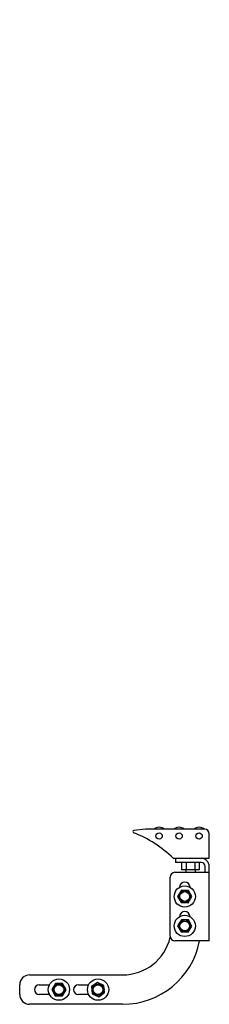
# Model space of a CAD drawing. Header units: inches. Extents: x 0 to 154, y 0 to 119.
# Tile 1 of 9: x 40.73 to 45.56, y 43.32 to 68.44. Entities that reach past the tile are written whole.
import ezdxf

# ---------------------------------------------------------------- set-up
doc = ezdxf.new("R2010")
doc.units = ezdxf.units.IN
doc.header["$LTSCALE"] = 8.47
doc.header["$MEASUREMENT"] = 0
for name, color, linetype in [('518353_WW_518353_32_BL4', 7, 'CONTINUOUS'), ('520309_BL0', 7, 'CONTINUOUS'), ('532387_BL3', 7, 'CONTINUOUS'), ('807_1830_11_1_SOLID1_BL10', 7, 'CONTINUOUS'), ('807_1830_22_1_SOLID1_BL7', 7, 'CONTINUOUS'), ('807_1830_27_1_SOLID1_BL12', 7, 'CONTINUOUS'), ('807_1830_36_1_SOLID1_BL11', 7, 'CONTINUOUS'), ('960616MSSF_BL1', 7, 'CONTINUOUS'), ('960616MSSF_BL2', 7, 'CONTINUOUS'), ('960616MSSF_BL5', 7, 'CONTINUOUS'), ('960616MSSF_BL6', 7, 'CONTINUOUS')]:
    doc.layers.add(name, color=color, linetype=linetype)

# ---------------------------------------------------------------- blocks, each defined once
blk = doc.blocks.new('520309_BL0', base_point=(62.351, 59.904))
at = {"layer": '520309_BL0', "color": 7, "linetype": 'CONTINUOUS'}
for p, q in [((45.043, 46.321), (45.07, 46.321)), ((40.978, 44.071), (43.353, 44.071)), ((40.728, 43.571), (40.728, 43.821)), ((41.228, 43.821), (41.488, 43.821)), ((42.228, 43.821), (42.489, 43.821)), ((41.489, 43.571), (41.228, 43.571)), ((42.488, 43.571), (42.228, 43.571)), ((43.353, 43.321), (40.978, 43.321))]:
    blk.add_line(p, q, dxfattribs=at)
for centre, radius, start, end in [((44.853, 46.071), 0.25, 94.7593, 100.694), ((43.353, 45.321), 1.25, 270, 346.5791), ((43.353, 45.321), 2, 270, 348.9589), ((40.978, 43.821), 0.25, 90, 180), ((41.228, 43.696), 0.125, 90, 270), ((42.228, 43.696), 0.125, 90, 270), ((40.978, 43.571), 0.25, 180, 270)]:
    blk.add_arc(centre, radius, start, end, dxfattribs=at)
blk = doc.blocks.new('960616MSSF_BL1', base_point=(41.728, 60.146))
at = {"layer": '960616MSSF_BL1', "color": 7, "linetype": 'CONTINUOUS'}
for p, q in [((41.622, 76.867), (41.61, 76.855)), ((41.622, 76.867), (41.835, 76.867)), ((41.835, 76.867), (41.847, 76.855)), ((41.61, 76.855), (41.847, 76.855)), ((41.61, 76.855), (41.61, 76.8)), ((41.61, 76.612), (41.61, 76.487)), ((41.847, 76.855), (41.847, 76.8)), ((41.847, 76.612), (41.847, 76.487)), ((41.458, 76.237), (41.458, 76.182)), ((41.999, 76.182), (41.458, 76.182)), ((41.547, 76.182), (41.547, 76.081)), ((41.641, 76.182), (41.641, 76.081)), ((41.823, 76.182), (41.823, 76.081)), ((41.91, 76.182), (41.91, 76.081)), ((41.999, 76.237), (41.999, 76.182)), ((41.577, 76.064), (41.549, 76.08)), ((41.88, 76.064), (41.577, 76.064)), ((41.88, 76.064), (41.908, 76.08)), ((41.91, 76.081), (41.908, 76.08)), ((41.641, 43.855), (41.547, 43.7)), ((41.823, 43.851), (41.641, 43.855)), ((41.91, 43.692), (41.823, 43.851)), ((41.547, 43.7), (41.634, 43.541)), ((41.634, 43.541), (41.816, 43.536)), ((41.816, 43.536), (41.91, 43.692))]:
    blk.add_line(p, q, dxfattribs=at)
for radius in [0.271, 0.151, 0.124]:
    blk.add_circle((41.728, 43.696), radius, dxfattribs=at)
for points, knots in [([(41.641, 76.081), (41.637, 76.079), (41.63, 76.076), (41.618, 76.071), (41.606, 76.068), (41.594, 76.067), (41.582, 76.068), (41.57, 76.071), (41.558, 76.076), (41.55, 76.079), (41.547, 76.081)], [0, 0, 0, 0, 0.130291, 0.256586, 0.379356, 0.500005, 0.620657, 0.74343, 0.869718, 1, 1, 1, 1]), ([(41.823, 76.081), (41.816, 76.079), (41.801, 76.075), (41.778, 76.071), (41.755, 76.068), (41.732, 76.067), (41.709, 76.068), (41.686, 76.071), (41.663, 76.075), (41.648, 76.079), (41.641, 76.081)], [0, 0, 0, 0, 0.125001, 0.250001, 0.375001, 0.5, 0.624999, 0.749999, 0.874999, 1, 1, 1, 1]), ([(41.908, 76.08), (41.905, 76.078), (41.898, 76.075), (41.887, 76.07), (41.876, 76.068), (41.865, 76.067), (41.855, 76.068), (41.844, 76.071), (41.833, 76.076), (41.826, 76.079), (41.823, 76.081)], [0, 0, 0, 0, 0.130721, 0.256745, 0.378764, 0.498542, 0.61859, 0.741338, 0.868319, 1, 1, 1, 1])]:
    blk.add_open_spline(points, degree=3, knots=knots, dxfattribs=at)
blk = doc.blocks.new('960616MSSF_BL2', base_point=(63.405, 60.146))
at = {"layer": '960616MSSF_BL2', "color": 7, "linetype": 'CONTINUOUS'}
for p, q in [((42.711, 43.877), (42.563, 43.772)), ((42.563, 43.772), (42.58, 43.591)), ((42.877, 43.801), (42.711, 43.877)), ((42.894, 43.62), (42.877, 43.801)), ((42.58, 43.591), (42.746, 43.515)), ((42.746, 43.515), (42.894, 43.62))]:
    blk.add_line(p, q, dxfattribs=at)
for radius in [0.271, 0.151, 0.124]:
    blk.add_circle((42.728, 43.696), radius, dxfattribs=at)
blk = doc.blocks.new('532387_BL3', base_point=(62.882, 60.123))
at = {"layer": '532387_BL3', "color": 7, "linetype": 'CONTINUOUS'}
for p, q in [((41.478, 43.821), (41.478, 43.8)), ((41.478, 43.593), (41.478, 43.571))]:
    blk.add_line(p, q, dxfattribs=at)
blk = doc.blocks.new('518353_WW_518353_32_BL4', base_point=(80.676, 77.12))
at = {"layer": '518353_WW_518353_32_BL4', "color": 7, "linetype": 'CONTINUOUS'}
for p, q in [((44.706, 47.046), (44.706, 46.941)), ((44.706, 47.046), (45.354, 47.046)), ((45.354, 46.941), (44.706, 46.941)), ((45.459, 46.688), (45.459, 46.836)), ((45.564, 44.938), (45.564, 46.836)), ((44.564, 45.063), (44.564, 46.563)), ((44.689, 46.688), (45.564, 46.688)), ((45.564, 44.938), (44.689, 44.938))]:
    blk.add_line(p, q, dxfattribs=at)
for centre, radius, start, end in [((45.354, 46.836), 0.21, 0, 90), ((45.354, 46.836), 0.105, 0, 90), ((44.689, 46.563), 0.125, 90, 180), ((44.939, 46.305), 0.133, 0, 180), ((44.939, 45.555), 0.133, 0, 180), ((44.689, 45.063), 0.125, 180, 270)]:
    blk.add_arc(centre, radius, start, end, dxfattribs=at)
blk = doc.blocks.new('960616MSSF_BL5', base_point=(64.143, 45.321))
at = {"layer": '960616MSSF_BL5', "color": 7, "linetype": 'CONTINUOUS'}
for p, q in [((44.852, 45.48), (44.757, 45.325)), ((45.033, 45.476), (44.852, 45.48)), ((45.121, 45.317), (45.033, 45.476)), ((44.757, 45.325), (44.844, 45.166)), ((45.026, 45.161), (45.121, 45.317)), ((44.844, 45.166), (45.026, 45.161))]:
    blk.add_line(p, q, dxfattribs=at)
for radius in [0.271, 0.151, 0.124]:
    blk.add_circle((44.939, 45.321), radius, dxfattribs=at)
blk = doc.blocks.new('960616MSSF_BL6', base_point=(64.143, 61.259))
at = {"layer": '960616MSSF_BL6', "color": 7, "linetype": 'CONTINUOUS'}
for p, q in [((44.852, 46.23), (44.757, 46.075)), ((45.033, 46.226), (44.852, 46.23)), ((45.121, 46.067), (45.033, 46.226)), ((44.757, 46.075), (44.844, 45.916)), ((45.026, 45.911), (45.121, 46.067)), ((44.844, 45.916), (45.026, 45.911))]:
    blk.add_line(p, q, dxfattribs=at)
for radius in [0.271, 0.151, 0.124]:
    blk.add_circle((44.939, 46.071), radius, dxfattribs=at)
blk = doc.blocks.new('807_1830_22_1_SOLID1_BL7', base_point=(65.877, 64.205))
at = {"layer": '807_1830_22_1_SOLID1_BL7', "color": 7, "linetype": 'CONTINUOUS'}
for p, q in [((43.934, 47.786), (43.641, 47.756)), ((45.444, 47.786), (43.934, 47.786)), ((45.564, 47.046), (45.564, 47.666)), ((44.644, 47.046), (44.706, 47.046)), ((45.354, 47.046), (45.564, 47.046)), ((44.857, 46.941), (44.857, 46.754)), ((45.311, 46.754), (44.857, 46.754)), ((44.966, 46.754), (44.966, 46.688)), ((44.97, 46.941), (44.97, 46.754)), ((45.198, 46.941), (45.198, 46.754)), ((45.202, 46.754), (45.202, 46.688)), ((45.311, 46.754), (45.311, 46.941))]:
    blk.add_line(p, q, dxfattribs=at)
for centre in [(44.284, 47.614), (44.794, 47.614), (45.304, 47.614)]:
    blk.add_circle(centre, 0.08, dxfattribs=at)
for centre, radius, start, end in [((43.644, 47.726), 0.03, 95.8752, 248.7424), ((45.444, 47.666), 0.12, 0, 90), ((42.545, 44.902), 3, 45.6115, 68.7424)]:
    blk.add_arc(centre, radius, start, end, dxfattribs=at)
blk = doc.blocks.new('807_1830_11_1_SOLID1_BL10', base_point=(65.119, 62.531))
at = {"layer": '807_1830_11_1_SOLID1_BL10', "color": 7, "linetype": 'CONTINUOUS'}
blk.add_arc((45.304, 47.614), 0.222, 50.8687, 129.2548, dxfattribs=at)
blk = doc.blocks.new('807_1830_36_1_SOLID1_BL11', base_point=(44.794, 62.642))
at = {"layer": '807_1830_36_1_SOLID1_BL11', "color": 7, "linetype": 'CONTINUOUS'}
for p, q in [((44.572, 77.67), (45.015, 77.67)), ((44.572, 77.67), (44.572, 77.357)), ((45.015, 77.67), (45.015, 77.357)), ((45.015, 77.357), (44.572, 77.357))]:
    blk.add_line(p, q, dxfattribs=at)
blk.add_arc((44.794, 47.614), 0.222, 50.7439, 129.2548, dxfattribs=at)
blk = doc.blocks.new('807_1830_27_1_SOLID1_BL12', base_point=(44.284, 62.642))
at = {"layer": '807_1830_27_1_SOLID1_BL12', "color": 7, "linetype": 'CONTINUOUS'}
for p, q in [((44.062, 77.67), (44.505, 77.67)), ((44.062, 77.67), (44.062, 77.357)), ((44.505, 77.67), (44.505, 77.357)), ((44.505, 77.357), (44.062, 77.357))]:
    blk.add_line(p, q, dxfattribs=at)
blk.add_arc((44.284, 47.614), 0.222, 50.7439, 129.2548, dxfattribs=at)

msp = doc.modelspace()

# ---------------------------------------------------------------- block references
at = {"layer": '518353_WW_518353_32_BL4'}
msp.add_blockref('518353_WW_518353_32_BL4', (80.676, 77.12), dxfattribs=at)
at = {"layer": '520309_BL0'}
msp.add_blockref('520309_BL0', (62.351, 59.904), dxfattribs=at)
at = {"layer": '532387_BL3'}
msp.add_blockref('532387_BL3', (62.882, 60.123), dxfattribs=at)
at = {"layer": '807_1830_11_1_SOLID1_BL10'}
msp.add_blockref('807_1830_11_1_SOLID1_BL10', (65.119, 62.531), dxfattribs=at)
at = {"layer": '807_1830_22_1_SOLID1_BL7'}
msp.add_blockref('807_1830_22_1_SOLID1_BL7', (65.877, 64.205), dxfattribs=at)
at = {"layer": '807_1830_27_1_SOLID1_BL12'}
msp.add_blockref('807_1830_27_1_SOLID1_BL12', (44.284, 62.642), dxfattribs=at)
at = {"layer": '807_1830_36_1_SOLID1_BL11'}
msp.add_blockref('807_1830_36_1_SOLID1_BL11', (44.794, 62.642), dxfattribs=at)
at = {"layer": '960616MSSF_BL1'}
msp.add_blockref('960616MSSF_BL1', (41.728, 60.146), dxfattribs=at)
at = {"layer": '960616MSSF_BL2'}
msp.add_blockref('960616MSSF_BL2', (63.405, 60.146), dxfattribs=at)
at = {"layer": '960616MSSF_BL5'}
msp.add_blockref('960616MSSF_BL5', (64.143, 45.321), dxfattribs=at)
at = {"layer": '960616MSSF_BL6'}
msp.add_blockref('960616MSSF_BL6', (64.143, 61.259), dxfattribs=at)

doc.saveas('drawing.dxf')
